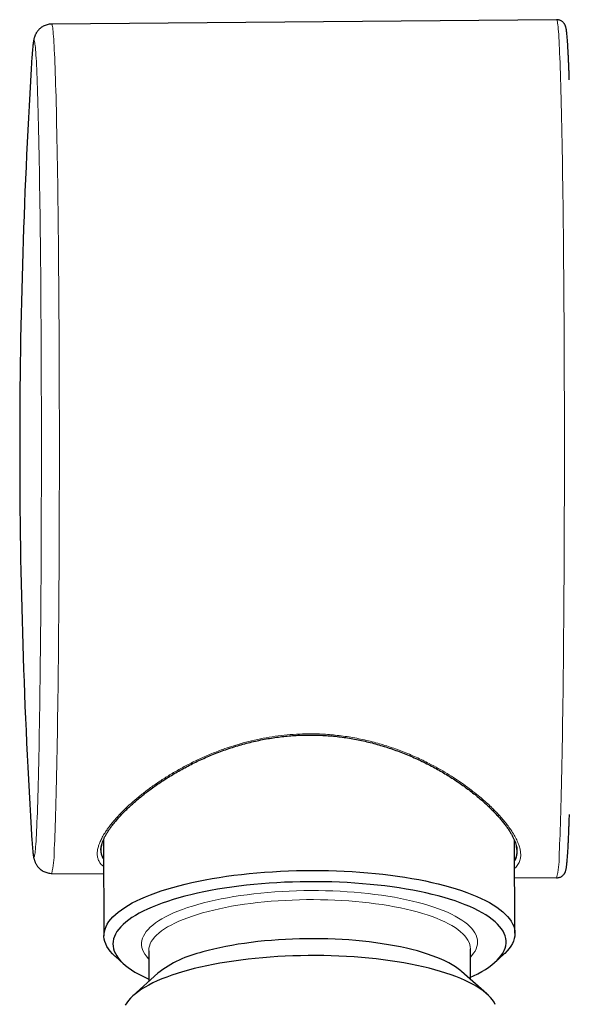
# Model space of a CAD drawing. Header units: millimetres. Extents: x 8 to 2427, y 12 to 2587.
# Tile 20 of 153: x 1083 to 1113, y 1377 to 1432. Entities that reach past the tile are written whole.
import ezdxf

# ---------------------------------------------------------------- set-up
doc = ezdxf.new("R2010")
doc.units = ezdxf.units.MM

msp = doc.modelspace()

# ---------------------------------------------------------------- linework, layer by layer
at = {"color": 7, "linetype": 'Continuous', "lineweight": 30}
for p, q in [((1112.772, 1431.704), (1084.515, 1431.458)), ((1087.306, 1385.521), (1087.272, 1385.355)), ((1087.408, 1385.815), (1087.44, 1380.456)), ((1110.44, 1380.592), (1110.409, 1385.793)), ((1110.56, 1385.189), (1110.558, 1385.311)), ((1084.515, 1383.942), (1087.419, 1383.917)), ((1110.421, 1383.716), (1112.772, 1383.696)), ((1089.945, 1379.616), (1089.955, 1377.903)), ((1107.955, 1378.01), (1107.945, 1379.722)), ((1088.083, 1379.285), (1088.558, 1378.864)), ((1109.341, 1378.987), (1109.811, 1379.414)), ((1090.45, 1378.353), (1089.062, 1377.092)), ((1108.858, 1377.209), (1107.455, 1378.454))]:
    msp.add_line(p, q, dxfattribs=at)
at = {"color": 252, "linetype": 'Continuous', "lineweight": 0, "flags": 128}
for points in [[(1084.515, 1431.458), (1084.525, 1431.451), (1084.537, 1431.428), (1084.548, 1431.386), (1084.56, 1431.328), (1084.572, 1431.251), (1084.583, 1431.158), (1084.595, 1431.047), (1084.606, 1430.918), (1084.617, 1430.773), (1084.629, 1430.61), (1084.64, 1430.431), (1084.651, 1430.235), (1084.662, 1430.022), (1084.673, 1429.792), (1084.684, 1429.546), (1084.695, 1429.284), (1084.705, 1429.006), (1084.715, 1428.713), (1084.726, 1428.403), (1084.736, 1428.079), (1084.746, 1427.739), (1084.756, 1427.385), (1084.765, 1427.016), (1084.775, 1426.632), (1084.784, 1426.235), (1084.793, 1425.824), (1084.802, 1425.399), (1084.81, 1424.962), (1084.819, 1424.511), (1084.827, 1424.049), (1084.835, 1423.574), (1084.842, 1423.087), (1084.85, 1422.589), (1084.857, 1422.08), (1084.864, 1421.561), (1084.871, 1421.031), (1084.877, 1420.491), (1084.883, 1419.942), (1084.889, 1419.383), (1084.895, 1418.817), (1084.9, 1418.241), (1084.905, 1417.658), (1084.91, 1417.068), (1084.914, 1416.471), (1084.918, 1415.867), (1084.922, 1415.257), (1084.926, 1414.642), (1084.929, 1414.022), (1084.932, 1413.396), (1084.935, 1412.767), (1084.937, 1412.134), (1084.939, 1411.497), (1084.941, 1410.858), (1084.942, 1410.217), (1084.943, 1409.573), (1084.944, 1408.928), (1084.944, 1408.283), (1084.945, 1407.637), (1084.944, 1406.99), (1084.944, 1406.345), (1084.943, 1405.7), (1084.942, 1405.057), (1084.94, 1404.416), (1084.939, 1403.777), (1084.937, 1403.142), (1084.934, 1402.509), (1084.931, 1401.881), (1084.928, 1401.256), (1084.925, 1400.637), (1084.921, 1400.022), (1084.918, 1399.414), (1084.913, 1398.811), (1084.909, 1398.215), (1084.904, 1397.626), (1084.899, 1397.045), (1084.894, 1396.471), (1084.888, 1395.906), (1084.882, 1395.35), (1084.876, 1394.802), (1084.869, 1394.264), (1084.863, 1393.737), (1084.856, 1393.219), (1084.848, 1392.712), (1084.841, 1392.216), (1084.833, 1391.732), (1084.825, 1391.259), (1084.817, 1390.799), (1084.808, 1390.351), (1084.8, 1389.916), (1084.791, 1389.494), (1084.782, 1389.086), (1084.773, 1388.691), (1084.763, 1388.311), (1084.754, 1387.945), (1084.744, 1387.593), (1084.734, 1387.256), (1084.724, 1386.935), (1084.713, 1386.628), (1084.703, 1386.338), (1084.692, 1386.063), (1084.682, 1385.804), (1084.671, 1385.561), (1084.66, 1385.335), (1084.649, 1385.125)], [(1112.907, 1384.891), (1112.918, 1385.101), (1112.929, 1385.328), (1112.94, 1385.57), (1112.951, 1385.829), (1112.961, 1386.104), (1112.972, 1386.394), (1112.982, 1386.7), (1112.992, 1387.021), (1113.002, 1387.357), (1113.012, 1387.708), (1113.022, 1388.074), (1113.031, 1388.454), (1113.041, 1388.848), (1113.05, 1389.255), (1113.059, 1389.676), (1113.067, 1390.11), (1113.076, 1390.557), (1113.084, 1391.016), (1113.092, 1391.488), (1113.1, 1391.971), (1113.107, 1392.465), (1113.115, 1392.971), (1113.122, 1393.487), (1113.128, 1394.014), (1113.135, 1394.551), (1113.141, 1395.097), (1113.147, 1395.653), (1113.153, 1396.217), (1113.159, 1396.789), (1113.164, 1397.37), (1113.169, 1397.958), (1113.173, 1398.553), (1113.177, 1399.155), (1113.182, 1399.763), (1113.185, 1400.376), (1113.189, 1400.995), (1113.192, 1401.619), (1113.195, 1402.248), (1113.197, 1402.88), (1113.199, 1403.516), (1113.201, 1404.155), (1113.203, 1404.796), (1113.204, 1405.44), (1113.205, 1406.085), (1113.206, 1406.731), (1113.206, 1407.378), (1113.206, 1408.025), (1113.206, 1408.672), (1113.205, 1409.319), (1113.204, 1409.964), (1113.203, 1410.608), (1113.201, 1411.249), (1113.199, 1411.888), (1113.197, 1412.524), (1113.195, 1413.156), (1113.192, 1413.784), (1113.189, 1414.408), (1113.185, 1415.027), (1113.181, 1415.641), (1113.177, 1416.249), (1113.173, 1416.85), (1113.169, 1417.445), (1113.164, 1418.033), (1113.158, 1418.614), (1113.153, 1419.186), (1113.147, 1419.75), (1113.141, 1420.306), (1113.135, 1420.852), (1113.128, 1421.389), (1113.122, 1421.915), (1113.115, 1422.432), (1113.107, 1422.937), (1113.1, 1423.432), (1113.092, 1423.915), (1113.084, 1424.386), (1113.076, 1424.846), (1113.067, 1425.292), (1113.059, 1425.726), (1113.05, 1426.147), (1113.041, 1426.555), (1113.031, 1426.948), (1113.022, 1427.328), (1113.012, 1427.693), (1113.002, 1428.044), (1112.992, 1428.38), (1112.982, 1428.702), (1112.972, 1429.007), (1112.961, 1429.298), (1112.951, 1429.572), (1112.94, 1429.831), (1112.929, 1430.074), (1112.918, 1430.3), (1112.907, 1430.51), (1112.896, 1430.703), (1112.885, 1430.88), (1112.873, 1431.04), (1112.862, 1431.182), (1112.851, 1431.308), (1112.839, 1431.417), (1112.827, 1431.508), (1112.816, 1431.582), (1112.804, 1431.638), (1112.792, 1431.678), (1112.781, 1431.699), (1112.772, 1431.704)], [(1083.435, 1385.442), (1083.435, 1385.441), (1083.446, 1385.31), (1083.457, 1385.196), (1083.469, 1385.1), (1083.48, 1385.02), (1083.491, 1384.958), (1083.503, 1384.914), (1083.514, 1384.887), (1083.526, 1384.877), (1083.537, 1384.885), (1083.548, 1384.91), (1083.56, 1384.953), (1083.571, 1385.013), (1083.582, 1385.091), (1083.594, 1385.186), (1083.605, 1385.298), (1083.616, 1385.427), (1083.627, 1385.574), (1083.638, 1385.737), (1083.649, 1385.917), (1083.66, 1386.114), (1083.671, 1386.328), (1083.681, 1386.557), (1083.692, 1386.803), (1083.702, 1387.065), (1083.713, 1387.343), (1083.723, 1387.637), (1083.733, 1387.945), (1083.742, 1388.269), (1083.752, 1388.608), (1083.762, 1388.961), (1083.771, 1389.329), (1083.78, 1389.711), (1083.789, 1390.107), (1083.798, 1390.516), (1083.806, 1390.938), (1083.814, 1391.373), (1083.822, 1391.821), (1083.83, 1392.28), (1083.838, 1392.752), (1083.845, 1393.235), (1083.852, 1393.729), (1083.859, 1394.234), (1083.866, 1394.749), (1083.872, 1395.274), (1083.878, 1395.809), (1083.884, 1396.352), (1083.89, 1396.905), (1083.895, 1397.465), (1083.9, 1398.034), (1083.904, 1398.61), (1083.909, 1399.193), (1083.913, 1399.782), (1083.917, 1400.378), (1083.92, 1400.979), (1083.924, 1401.585), (1083.926, 1402.196), (1083.929, 1402.811), (1083.931, 1403.43), (1083.933, 1404.052), (1083.935, 1404.677), (1083.936, 1405.304), (1083.937, 1405.933), (1083.938, 1406.563), (1083.939, 1407.195), (1083.939, 1407.826), (1083.938, 1408.458), (1083.938, 1409.089), (1083.937, 1409.719), (1083.936, 1410.347), (1083.934, 1410.974), (1083.933, 1411.598), (1083.93, 1412.218), (1083.928, 1412.836), (1083.925, 1413.449), (1083.922, 1414.058), (1083.919, 1414.663), (1083.915, 1415.261), (1083.911, 1415.854), (1083.907, 1416.441), (1083.903, 1417.021), (1083.898, 1417.594), (1083.893, 1418.16), (1083.887, 1418.717), (1083.882, 1419.266), (1083.876, 1419.806), (1083.87, 1420.337), (1083.863, 1420.858), (1083.856, 1421.369), (1083.849, 1421.87), (1083.842, 1422.36), (1083.835, 1422.838), (1083.827, 1423.305), (1083.819, 1423.76), (1083.811, 1424.203), (1083.803, 1424.633), (1083.794, 1425.05), (1083.785, 1425.453), (1083.776, 1425.843), (1083.767, 1426.22), (1083.758, 1426.582), (1083.748, 1426.929), (1083.739, 1427.262), (1083.729, 1427.58), (1083.719, 1427.883), (1083.709, 1428.17), (1083.698, 1428.441), (1083.688, 1428.697), (1083.677, 1428.936), (1083.667, 1429.16), (1083.656, 1429.366), (1083.645, 1429.557), (1083.634, 1429.73), (1083.623, 1429.887), (1083.612, 1430.026), (1083.6, 1430.149), (1083.589, 1430.254), (1083.578, 1430.342), (1083.567, 1430.413), (1083.555, 1430.466), (1083.544, 1430.502), (1083.532, 1430.52), (1083.521, 1430.521), (1083.51, 1430.504), (1083.498, 1430.47), (1083.487, 1430.419), (1083.475, 1430.35), (1083.464, 1430.264), (1083.453, 1430.16), (1083.442, 1430.039), (1083.435, 1429.958)], [(1092.693, 1382.204), (1093.003, 1382.288), (1093.324, 1382.367), (1093.656, 1382.443), (1093.997, 1382.514), (1094.348, 1382.58), (1094.708, 1382.642), (1095.075, 1382.698), (1095.45, 1382.75), (1095.831, 1382.797), (1096.219, 1382.838), (1096.611, 1382.874), (1097.008, 1382.905), (1097.408, 1382.931), (1097.811, 1382.951), (1098.216, 1382.966), (1098.623, 1382.975), (1099.03, 1382.979), (1099.437, 1382.977), (1099.843, 1382.97), (1100.248, 1382.957), (1100.65, 1382.939), (1101.049, 1382.915), (1101.444, 1382.886), (1101.834, 1382.852), (1102.218, 1382.812), (1102.597, 1382.767), (1102.969, 1382.718), (1103.333, 1382.663), (1103.689, 1382.603), (1104.036, 1382.538), (1104.373, 1382.469), (1104.701, 1382.395), (1105.017, 1382.317), (1105.322, 1382.235), (1105.615, 1382.148), (1105.896, 1382.058), (1106.163, 1381.963), (1106.417, 1381.865), (1106.657, 1381.764), (1106.882, 1381.66), (1107.093, 1381.552), (1107.288, 1381.442), (1107.468, 1381.329), (1107.631, 1381.213), (1107.778, 1381.096), (1107.909, 1380.976), (1108.023, 1380.855), (1108.12, 1380.732), (1108.199, 1380.608), (1108.261, 1380.483), (1108.306, 1380.357), (1108.333, 1380.231), (1108.342, 1380.104), (1108.334, 1379.977), (1108.308, 1379.85), (1108.265, 1379.724), (1108.204, 1379.598), (1108.126, 1379.473), (1108.03, 1379.349), (1107.947, 1379.257)], [(1089.948, 1379.151), (1089.917, 1379.182), (1089.812, 1379.305), (1089.724, 1379.428), (1089.653, 1379.553), (1089.599, 1379.678), (1089.564, 1379.804), (1089.545, 1379.931), (1089.545, 1380.058), (1089.562, 1380.185), (1089.596, 1380.311), (1089.649, 1380.438), (1089.718, 1380.563), (1089.805, 1380.687), (1089.909, 1380.811), (1090.03, 1380.933), (1090.168, 1381.053), (1090.322, 1381.171), (1090.493, 1381.287), (1090.679, 1381.401), (1090.881, 1381.512), (1091.098, 1381.621), (1091.33, 1381.727), (1091.576, 1381.829), (1091.835, 1381.928), (1092.109, 1382.024), (1092.395, 1382.116), (1092.693, 1382.204)], [(1107.945, 1379.722), (1107.937, 1379.834), (1107.912, 1379.957), (1107.869, 1380.08), (1107.808, 1380.203), (1107.731, 1380.324), (1107.636, 1380.444), (1107.524, 1380.563), (1107.395, 1380.679), (1107.25, 1380.794), (1107.089, 1380.907), (1106.911, 1381.017), (1106.718, 1381.124), (1106.51, 1381.229), (1106.287, 1381.33), (1106.049, 1381.429), (1105.798, 1381.524), (1105.533, 1381.615), (1105.256, 1381.702), (1104.966, 1381.786), (1104.664, 1381.865), (1104.351, 1381.94), (1104.027, 1382.011), (1103.694, 1382.077), (1103.351, 1382.138), (1103, 1382.195), (1102.64, 1382.246), (1102.274, 1382.293), (1101.9, 1382.334), (1101.522, 1382.37), (1101.138, 1382.401), (1100.749, 1382.426), (1100.358, 1382.446), (1099.963, 1382.461), (1099.566, 1382.47), (1099.169, 1382.474), (1098.771, 1382.472), (1098.373, 1382.465), (1097.976, 1382.452), (1097.581, 1382.434), (1097.189, 1382.41), (1096.8, 1382.381), (1096.416, 1382.347), (1096.036, 1382.308), (1095.662, 1382.263), (1095.295, 1382.213), (1094.935, 1382.158), (1094.582, 1382.099), (1094.238, 1382.034), (1093.903, 1381.965), (1093.579, 1381.892), (1093.264, 1381.814), (1092.961, 1381.732)], [(1092.961, 1381.732), (1092.67, 1381.646), (1092.39, 1381.556), (1092.124, 1381.462), (1091.871, 1381.365), (1091.632, 1381.265), (1091.407, 1381.161), (1091.197, 1381.054), (1091.002, 1380.945), (1090.822, 1380.833), (1090.659, 1380.719), (1090.512, 1380.603), (1090.381, 1380.485), (1090.267, 1380.366), (1090.17, 1380.245), (1090.09, 1380.123), (1090.027, 1380), (1089.982, 1379.877), (1089.955, 1379.753), (1089.945, 1379.629), (1089.945, 1379.616)]]:
    msp.add_lwpolyline(points, dxfattribs=at)
at = {"color": 7, "linetype": 'Continuous', "lineweight": 30, "flags": 128}
for points in [[(1091.294, 1383.16), (1091.635, 1383.253), (1091.987, 1383.341), (1092.35, 1383.426), (1092.722, 1383.506), (1093.104, 1383.581), (1093.495, 1383.652), (1093.895, 1383.718), (1094.302, 1383.779), (1094.716, 1383.835), (1095.136, 1383.886), (1095.563, 1383.932), (1095.994, 1383.972), (1096.43, 1384.008), (1096.87, 1384.038), (1097.313, 1384.063), (1097.758, 1384.083), (1098.206, 1384.097), (1098.654, 1384.105), (1099.103, 1384.108), (1099.551, 1384.106), (1099.999, 1384.098), (1100.445, 1384.085), (1100.888, 1384.066), (1101.329, 1384.042), (1101.766, 1384.013), (1102.199, 1383.978), (1102.627, 1383.938), (1103.049, 1383.893), (1103.465, 1383.843), (1103.874, 1383.788), (1104.275, 1383.727), (1104.669, 1383.662), (1105.053, 1383.592), (1105.429, 1383.518), (1105.794, 1383.438), (1106.149, 1383.355), (1106.493, 1383.267), (1106.826, 1383.175), (1107.147, 1383.079), (1107.455, 1382.978), (1107.75, 1382.875), (1108.031, 1382.767), (1108.299, 1382.657), (1108.553, 1382.543), (1108.792, 1382.425), (1109.016, 1382.305), (1109.224, 1382.183), (1109.417, 1382.058), (1109.594, 1381.93), (1109.755, 1381.8), (1109.899, 1381.669), (1110.027, 1381.535), (1110.137, 1381.4), (1110.231, 1381.264), (1110.308, 1381.127), (1110.367, 1380.988), (1110.408, 1380.849), (1110.433, 1380.71), (1110.439, 1380.57), (1110.429, 1380.43), (1110.401, 1380.291), (1110.355, 1380.151), (1110.292, 1380.012), (1110.211, 1379.874), (1110.114, 1379.737), (1109.999, 1379.602), (1109.868, 1379.467), (1109.811, 1379.414)], [(1107.954, 1378.132), (1108.123, 1378.21), (1108.358, 1378.328), (1108.578, 1378.448), (1108.783, 1378.57), (1108.972, 1378.695), (1109.145, 1378.822), (1109.301, 1378.951), (1109.441, 1379.082), (1109.564, 1379.214), (1109.67, 1379.348), (1109.759, 1379.483), (1109.83, 1379.619), (1109.884, 1379.755), (1109.921, 1379.892), (1109.94, 1380.029), (1109.941, 1380.166), (1109.925, 1380.303), (1109.891, 1380.44), (1109.839, 1380.576), (1109.77, 1380.711), (1109.684, 1380.845), (1109.581, 1380.978), (1109.46, 1381.109), (1109.323, 1381.239), (1109.169, 1381.366), (1108.999, 1381.492), (1108.813, 1381.615), (1108.611, 1381.736), (1108.393, 1381.854), (1108.16, 1381.969), (1107.912, 1382.081), (1107.651, 1382.19), (1107.375, 1382.295), (1107.085, 1382.397), (1106.783, 1382.495), (1106.468, 1382.59), (1106.141, 1382.68), (1105.802, 1382.765), (1105.453, 1382.847), (1105.093, 1382.924), (1104.723, 1382.996), (1104.344, 1383.064), (1103.956, 1383.127), (1103.561, 1383.185), (1103.157, 1383.238), (1102.748, 1383.286), (1102.332, 1383.328), (1101.91, 1383.366), (1101.484, 1383.398), (1101.054, 1383.424), (1100.62, 1383.446), (1100.184, 1383.462), (1099.746, 1383.472), (1099.306, 1383.477), (1098.866, 1383.476), (1098.426, 1383.47), (1097.987, 1383.459), (1097.549, 1383.442), (1097.114, 1383.419), (1096.681, 1383.392), (1096.252, 1383.358), (1095.828, 1383.32), (1095.408, 1383.276), (1094.994, 1383.227), (1094.587, 1383.173), (1094.186, 1383.114), (1093.793, 1383.05), (1093.408, 1382.982), (1093.032, 1382.908), (1092.666, 1382.83), (1092.309, 1382.748), (1091.964, 1382.661), (1091.629, 1382.57)], [(1088.083, 1379.285), (1088.051, 1379.314), (1087.915, 1379.446), (1087.795, 1379.581), (1087.693, 1379.716), (1087.608, 1379.853), (1087.54, 1379.991), (1087.49, 1380.13), (1087.457, 1380.269), (1087.441, 1380.409), (1087.443, 1380.548), (1087.463, 1380.688), (1087.5, 1380.828), (1087.554, 1380.967), (1087.626, 1381.105), (1087.715, 1381.243), (1087.821, 1381.379), (1087.944, 1381.515), (1088.084, 1381.648), (1088.24, 1381.78), (1088.412, 1381.91), (1088.601, 1382.038), (1088.805, 1382.164), (1089.025, 1382.287), (1089.26, 1382.407), (1089.509, 1382.525), (1089.773, 1382.639), (1090.051, 1382.75), (1090.343, 1382.858), (1090.647, 1382.963), (1090.964, 1383.063), (1091.294, 1383.16)], [(1091.629, 1382.57), (1091.306, 1382.475), (1090.996, 1382.377), (1090.698, 1382.274), (1090.413, 1382.168), (1090.142, 1382.058), (1089.885, 1381.946), (1089.642, 1381.83), (1089.415, 1381.711), (1089.203, 1381.59), (1089.006, 1381.466), (1088.825, 1381.34), (1088.66, 1381.212), (1088.512, 1381.082), (1088.381, 1380.95), (1088.266, 1380.817), (1088.169, 1380.683), (1088.089, 1380.548), (1088.026, 1380.412), (1087.981, 1380.275), (1087.953, 1380.138), (1087.943, 1380.001), (1087.95, 1379.864), (1087.975, 1379.727), (1088.018, 1379.591), (1088.078, 1379.455), (1088.156, 1379.32), (1088.25, 1379.187), (1088.362, 1379.055), (1088.491, 1378.924), (1088.637, 1378.796), (1088.799, 1378.669), (1088.977, 1378.545), (1089.172, 1378.423), (1089.382, 1378.303), (1089.607, 1378.187), (1089.847, 1378.073), (1089.954, 1378.025)], [(1107.455, 1378.454), (1107.408, 1378.494), (1107.263, 1378.609), (1107.102, 1378.721), (1106.924, 1378.831), (1106.731, 1378.939), (1106.523, 1379.043), (1106.3, 1379.145), (1106.062, 1379.243), (1105.811, 1379.338), (1105.546, 1379.429), (1105.269, 1379.517), (1104.979, 1379.6), (1104.677, 1379.68), (1104.364, 1379.755), (1104.04, 1379.825), (1103.707, 1379.891), (1103.364, 1379.953), (1103.013, 1380.009), (1102.653, 1380.061), (1102.287, 1380.107), (1101.913, 1380.148), (1101.534, 1380.185), (1101.151, 1380.215), (1100.762, 1380.241), (1100.371, 1380.261), (1099.976, 1380.276), (1099.579, 1380.285), (1099.182, 1380.288), (1098.784, 1380.287), (1098.386, 1380.279), (1097.989, 1380.267), (1097.594, 1380.248), (1097.202, 1380.225), (1096.813, 1380.196), (1096.429, 1380.162), (1096.049, 1380.122), (1095.675, 1380.077), (1095.308, 1380.028), (1094.947, 1379.973), (1094.595, 1379.913), (1094.251, 1379.849), (1093.916, 1379.78), (1093.592, 1379.706), (1093.277, 1379.629), (1092.974, 1379.546)], [(1109.338, 1376.598), (1109.268, 1376.73), (1109.181, 1376.861), (1109.077, 1376.99), (1108.955, 1377.118), (1108.817, 1377.244), (1108.663, 1377.369), (1108.491, 1377.491), (1108.304, 1377.61), (1108.101, 1377.727), (1107.883, 1377.842), (1107.65, 1377.953), (1107.402, 1378.061), (1107.139, 1378.166), (1106.863, 1378.268), (1106.574, 1378.365), (1106.272, 1378.459), (1105.957, 1378.549), (1105.631, 1378.635), (1105.293, 1378.716), (1104.945, 1378.793), (1104.587, 1378.865), (1104.219, 1378.933), (1103.843, 1378.996), (1103.458, 1379.053), (1103.065, 1379.106), (1102.666, 1379.154), (1102.261, 1379.197), (1101.849, 1379.234), (1101.434, 1379.266), (1101.013, 1379.293), (1100.59, 1379.314), (1100.163, 1379.33), (1099.735, 1379.34), (1099.306, 1379.345), (1098.875, 1379.344), (1098.445, 1379.338), (1098.016, 1379.326), (1097.589, 1379.309), (1097.163, 1379.286), (1096.741, 1379.258), (1096.323, 1379.225), (1095.909, 1379.186), (1095.5, 1379.142), (1095.097, 1379.093), (1094.7, 1379.039), (1094.311, 1378.98), (1093.93, 1378.916), (1093.557, 1378.847), (1093.193, 1378.773), (1092.839, 1378.695), (1092.495, 1378.613), (1092.162, 1378.526), (1091.841, 1378.435), (1091.531, 1378.34), (1091.235, 1378.242), (1090.951, 1378.139), (1090.681, 1378.034), (1090.424, 1377.925), (1090.182, 1377.812), (1089.955, 1377.697), (1089.743, 1377.58), (1089.547, 1377.459), (1089.367, 1377.337), (1089.202, 1377.212), (1089.055, 1377.085), (1088.924, 1376.957), (1088.809, 1376.827), (1088.712, 1376.696), (1088.633, 1376.564)]]:
    msp.add_lwpolyline(points, dxfattribs=at)
at = {"color": 7, "linetype": 'Continuous', "lineweight": 30}
for centre, radius, start, end in [((1432.724, 1407.7), 350, 176.4073, 180), ((1102.655, 1428.443), 19.28, 175.491, 176.4634), ((1432.724, 1407.7), 350, 180, 183.5927), ((1103.939, 1387.047), 20.567, 183.5667, 184.4754), ((1094.404, 1373.256), 6.451, 102.8126, 127.8076)]:
    msp.add_arc(centre, radius, start, end, dxfattribs=at)
at = {"color": 252, "linetype": 'Continuous', "lineweight": 0}
for centre, radius, start, end in [((1080.589, 1384.986), 4.062, 345.1147, 1.9724), ((1108.764, 1384.755), 4.145, 345.1988, 1.8882)]:
    msp.add_arc(centre, radius, start, end, dxfattribs=at)
at = {"color": 7, "linetype": 'Continuous', "lineweight": 30}
for points, knots in [([(1084.515, 1431.457), (1084.51, 1431.457), (1084.463, 1431.459), (1084.375, 1431.448), (1084.256, 1431.424), (1084.144, 1431.386), (1084.042, 1431.337), (1083.95, 1431.28), (1083.869, 1431.218), (1083.799, 1431.153), (1083.741, 1431.087), (1083.693, 1431.023), (1083.653, 1430.962), (1083.621, 1430.904), (1083.594, 1430.848), (1083.572, 1430.795), (1083.553, 1430.743), (1083.537, 1430.69), (1083.522, 1430.636), (1083.508, 1430.574), (1083.494, 1430.498), (1083.479, 1430.401), (1083.465, 1430.284), (1083.451, 1430.152), (1083.442, 1430.05), (1083.437, 1429.986), (1083.436, 1429.973)], [0, 0, 0, 0, 0.003061, 0.026654, 0.049648, 0.072113, 0.094094, 0.115619, 0.136702, 0.15739, 0.177827, 0.198318, 0.219213, 0.241079, 0.264641, 0.290786, 0.320633, 0.355669, 0.398041, 0.451186, 0.521572, 0.625365, 0.749594, 0.863974, 0.972647, 1, 1, 1, 1]), ([(1113.48, 1428.345), (1113.477, 1428.413), (1113.472, 1428.578), (1113.463, 1428.825), (1113.453, 1429.088), (1113.443, 1429.337), (1113.433, 1429.572), (1113.422, 1429.792), (1113.412, 1429.998), (1113.401, 1430.189), (1113.39, 1430.366), (1113.379, 1430.528), (1113.368, 1430.677), (1113.356, 1430.811), (1113.344, 1430.933), (1113.331, 1431.043), (1113.317, 1431.145), (1113.302, 1431.227), (1113.285, 1431.294), (1113.269, 1431.344), (1113.253, 1431.385), (1113.233, 1431.426), (1113.208, 1431.469), (1113.177, 1431.512), (1113.137, 1431.556), (1113.088, 1431.6), (1113.028, 1431.64), (1112.957, 1431.674), (1112.875, 1431.696), (1112.811, 1431.706), (1112.776, 1431.704), (1112.771, 1431.703)], [0, 0, 0, 0, 0.035274, 0.086225, 0.137205, 0.18822, 0.239281, 0.290398, 0.34159, 0.392882, 0.444309, 0.495925, 0.547815, 0.600122, 0.653097, 0.70724, 0.763692, 0.82589, 0.864042, 0.885451, 0.903205, 0.91785, 0.930275, 0.941201, 0.951191, 0.960675, 0.969947, 0.979166, 0.988386, 0.998507, 1, 1, 1, 1]), ([(1087.267, 1385.237), (1087.267, 1385.264), (1087.268, 1385.325), (1087.283, 1385.431), (1087.312, 1385.553), (1087.354, 1385.682), (1087.408, 1385.819), (1087.476, 1385.963), (1087.557, 1386.114), (1087.652, 1386.27), (1087.76, 1386.432), (1087.882, 1386.6), (1088.019, 1386.775), (1088.17, 1386.955), (1088.336, 1387.141), (1088.516, 1387.331), (1088.71, 1387.525), (1088.917, 1387.722), (1089.138, 1387.921), (1089.372, 1388.121), (1089.619, 1388.322), (1089.879, 1388.524), (1090.152, 1388.727), (1090.438, 1388.929), (1090.738, 1389.13), (1091.05, 1389.329), (1091.372, 1389.525), (1091.705, 1389.717), (1092.047, 1389.903), (1092.396, 1390.083), (1092.752, 1390.255), (1093.114, 1390.419), (1093.483, 1390.576), (1093.858, 1390.723), (1094.241, 1390.863), (1094.628, 1390.992), (1095.02, 1391.112), (1095.415, 1391.222), (1095.812, 1391.32), (1096.209, 1391.407), (1096.606, 1391.482), (1097.002, 1391.545), (1097.398, 1391.596), (1097.795, 1391.636), (1098.196, 1391.664), (1098.597, 1391.681), (1098.998, 1391.686), (1099.395, 1391.68), (1099.792, 1391.661), (1100.187, 1391.632), (1100.582, 1391.59), (1100.976, 1391.538), (1101.37, 1391.474), (1101.762, 1391.398), (1102.152, 1391.312), (1102.539, 1391.215), (1102.923, 1391.107), (1103.305, 1390.988), (1103.685, 1390.86), (1104.061, 1390.721), (1104.432, 1390.573), (1104.798, 1390.416), (1105.158, 1390.251), (1105.511, 1390.078), (1105.856, 1389.898), (1106.193, 1389.712), (1106.521, 1389.521), (1106.839, 1389.324), (1107.148, 1389.124), (1107.446, 1388.919), (1107.733, 1388.713), (1108.007, 1388.504), (1108.269, 1388.296), (1108.518, 1388.087), (1108.752, 1387.88), (1108.972, 1387.676), (1109.178, 1387.474), (1109.369, 1387.275), (1109.547, 1387.08), (1109.71, 1386.888), (1109.859, 1386.701), (1109.992, 1386.52), (1110.111, 1386.345), (1110.216, 1386.176), (1110.307, 1386.013), (1110.383, 1385.858), (1110.445, 1385.712), (1110.493, 1385.574), (1110.527, 1385.445), (1110.545, 1385.352), (1110.549, 1385.306), (1110.55, 1385.298)], [0, 0, 0, 0, 0.00841, 0.019505, 0.030337, 0.041071, 0.051856, 0.06268, 0.073509, 0.084318, 0.09508, 0.106013, 0.11708, 0.128271, 0.139575, 0.150977, 0.162464, 0.174019, 0.185625, 0.197262, 0.208922, 0.220636, 0.232432, 0.244335, 0.256317, 0.268353, 0.280413, 0.292463, 0.30447, 0.316404, 0.32824, 0.339978, 0.351653, 0.363323, 0.374969, 0.386567, 0.398096, 0.409537, 0.420874, 0.432092, 0.44318, 0.454132, 0.46497, 0.47581, 0.486702, 0.497601, 0.508457, 0.519235, 0.529912, 0.540703, 0.551511, 0.562356, 0.573265, 0.584261, 0.595321, 0.606388, 0.617571, 0.628867, 0.640272, 0.65178, 0.663381, 0.675066, 0.686822, 0.698633, 0.710484, 0.722348, 0.734323, 0.746301, 0.758297, 0.770328, 0.782413, 0.794378, 0.806368, 0.818314, 0.830149, 0.841824, 0.853489, 0.865084, 0.87659, 0.88803, 0.899429, 0.910673, 0.92183, 0.932945, 0.943979, 0.954892, 0.965654, 0.976226, 0.986887, 0.997647, 1, 1, 1, 1]), ([(1112.771, 1383.696), (1112.772, 1383.696), (1112.803, 1383.693), (1112.864, 1383.702), (1112.946, 1383.722), (1113.018, 1383.755), (1113.079, 1383.794), (1113.129, 1383.835), (1113.168, 1383.878), (1113.2, 1383.919), (1113.225, 1383.959), (1113.245, 1383.998), (1113.262, 1384.037), (1113.276, 1384.078), (1113.289, 1384.123), (1113.303, 1384.182), (1113.317, 1384.257), (1113.331, 1384.352), (1113.344, 1384.464), (1113.356, 1384.588), (1113.368, 1384.729), (1113.38, 1384.882), (1113.391, 1385.047), (1113.402, 1385.227), (1113.413, 1385.421), (1113.423, 1385.629), (1113.434, 1385.852), (1113.444, 1386.088), (1113.454, 1386.339), (1113.464, 1386.603), (1113.474, 1386.883), (1113.481, 1387.093), (1113.485, 1387.214), (1113.485, 1387.232)], [0, 0, 0, 0, 0.000376, 0.009845, 0.018998, 0.027936, 0.036779, 0.045682, 0.054871, 0.064674, 0.075521, 0.087968, 0.102765, 0.121008, 0.144489, 0.176702, 0.226977, 0.282161, 0.333853, 0.388729, 0.44125, 0.492604, 0.543315, 0.593632, 0.643692, 0.693575, 0.743331, 0.792995, 0.842589, 0.892129, 0.941628, 0.991094, 1, 1, 1, 1]), ([(1083.436, 1385.427), (1083.44, 1385.38), (1083.448, 1385.284), (1083.461, 1385.153), (1083.476, 1385.023), (1083.492, 1384.91), (1083.51, 1384.818), (1083.527, 1384.746), (1083.542, 1384.691), (1083.561, 1384.635), (1083.582, 1384.579), (1083.608, 1384.521), (1083.64, 1384.461), (1083.678, 1384.398), (1083.725, 1384.332), (1083.783, 1384.264), (1083.852, 1384.197), (1083.932, 1384.132), (1084.024, 1384.072), (1084.126, 1384.022), (1084.235, 1383.982), (1084.354, 1383.955), (1084.448, 1383.942), (1084.503, 1383.943), (1084.515, 1383.944)], [0, 0, 0, 0, 0.105041, 0.218779, 0.338367, 0.47188, 0.566713, 0.616056, 0.65831, 0.693348, 0.723158, 0.749274, 0.772891, 0.794968, 0.816277, 0.837413, 0.858636, 0.880183, 0.902081, 0.924239, 0.946551, 0.968943, 0.993481, 1, 1, 1, 1]), ([(1087.267, 1385.256), (1087.267, 1385.252), (1087.258, 1385.17), (1087.284, 1385.033), (1087.331, 1384.867), (1087.392, 1384.783), (1087.415, 1384.753)], [0, 0, 0, 0, 0.019522, 0.400822, 0.782619, 1, 1, 1, 1]), ([(1087.272, 1385.338), (1087.268, 1385.267), (1087.261, 1385.119), (1087.314, 1384.926), (1087.366, 1384.8), (1087.413, 1384.747), (1087.415, 1384.746)], [0, 0, 0, 0, 0.312599, 0.652189, 0.991937, 1, 1, 1, 1]), ([(1110.415, 1384.66), (1110.444, 1384.704), (1110.515, 1384.814), (1110.559, 1385.019), (1110.567, 1385.238), (1110.537, 1385.387), (1110.525, 1385.448)], [0, 0, 0, 0, 0.208263, 0.520731, 0.804592, 1, 1, 1, 1]), ([(1110.416, 1384.651), (1110.421, 1384.657), (1110.472, 1384.718), (1110.521, 1384.861), (1110.566, 1385.069), (1110.555, 1385.227), (1110.55, 1385.303)], [0, 0, 0, 0, 0.037478, 0.364857, 0.693478, 1, 1, 1, 1])]:
    msp.add_open_spline(points, degree=3, knots=knots, dxfattribs=at)
at = {"color": 252, "linetype": 'Continuous', "lineweight": 0}
msp.add_open_spline([(1087.417, 1384.337), (1087.391, 1384.356), (1087.308, 1384.415), (1087.208, 1384.538), (1087.117, 1384.704), (1087.07, 1384.884), (1087.06, 1385.076), (1087.082, 1385.275), (1087.137, 1385.49), (1087.224, 1385.719), (1087.343, 1385.962), (1087.48, 1386.194), (1087.625, 1386.409), (1087.768, 1386.604), (1087.928, 1386.804), (1088.103, 1387.009), (1088.294, 1387.217), (1088.5, 1387.429), (1088.72, 1387.643), (1089.012, 1387.912), (1089.387, 1388.232), (1089.86, 1388.603), (1090.365, 1388.967), (1090.903, 1389.323), (1091.472, 1389.667), (1092.076, 1390), (1092.716, 1390.317), (1093.387, 1390.614), (1094.01, 1390.855), (1094.574, 1391.048), (1095.11, 1391.212), (1095.703, 1391.367), (1096.353, 1391.507), (1097.017, 1391.618), (1097.693, 1391.697), (1098.377, 1391.744), (1098.983, 1391.755), (1099.507, 1391.743), (1099.947, 1391.718), (1100.387, 1391.68), (1100.826, 1391.627), (1101.263, 1391.561), (1101.697, 1391.48), (1102.128, 1391.387), (1102.687, 1391.248), (1103.368, 1391.046), (1104.155, 1390.765), (1104.914, 1390.446), (1105.577, 1390.126), (1106.151, 1389.818), (1106.645, 1389.53), (1107.116, 1389.232), (1107.566, 1388.925), (1107.992, 1388.612), (1108.365, 1388.316), (1108.69, 1388.04), (1108.971, 1387.786), (1109.235, 1387.532), (1109.482, 1387.278), (1109.708, 1387.027), (1109.916, 1386.779), (1110.102, 1386.535), (1110.279, 1386.279), (1110.44, 1386.013), (1110.576, 1385.741), (1110.676, 1385.482), (1110.74, 1385.238), (1110.766, 1385.009), (1110.755, 1384.821), (1110.72, 1384.669), (1110.673, 1384.547), (1110.609, 1384.433), (1110.526, 1384.329), (1110.462, 1384.261), (1110.421, 1384.23), (1110.418, 1384.228)], degree=3, knots=[0, 0, 0, 0, 0.007282, 0.023091, 0.038985, 0.054946, 0.069095, 0.083302, 0.097556, 0.111883, 0.126258, 0.140696, 0.151021, 0.161363, 0.171764, 0.182164, 0.192629, 0.203095, 0.213616, 0.224152, 0.242262, 0.260196, 0.278201, 0.295864, 0.313594, 0.331565, 0.349608, 0.367783, 0.386038, 0.398275, 0.410539, 0.425929, 0.441377, 0.456912, 0.472513, 0.488205, 0.503969, 0.514026, 0.524102, 0.534243, 0.544385, 0.554601, 0.564818, 0.575098, 0.585396, 0.605403, 0.62553, 0.645771, 0.666122, 0.681148, 0.696216, 0.711341, 0.726507, 0.741729, 0.756994, 0.769114, 0.781234, 0.793446, 0.805658, 0.817954, 0.830276, 0.842662, 0.855077, 0.870269, 0.885516, 0.900843, 0.916229, 0.931697, 0.947228, 0.957576, 0.967943, 0.978376, 0.988808, 0.999315, 1, 1, 1, 1], dxfattribs=at)

doc.saveas('drawing.dxf')
